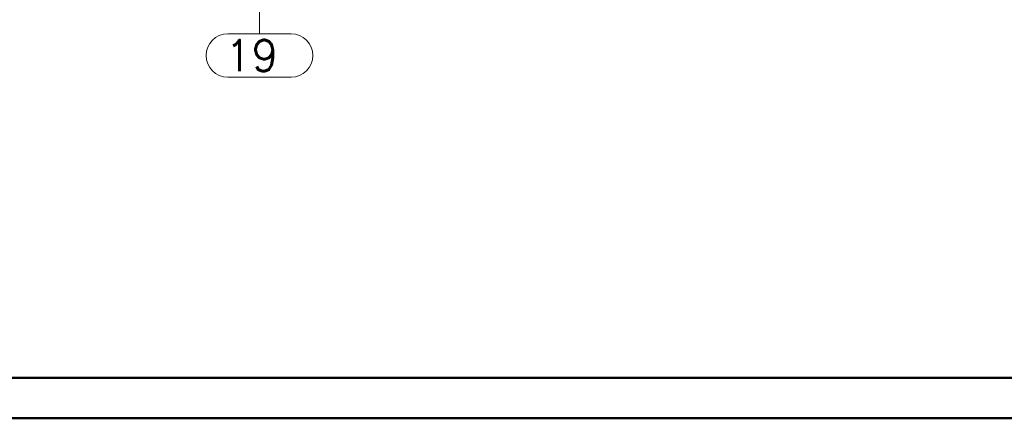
# Paper-space layout 'Layout1' of a CAD drawing. Extents: x -2 to 1677, y -36 to 422.
# Tile 2 of 100: x 80 to 238, y 0 to 64. Entities that reach past the tile are written whole.
import ezdxf
from ezdxf.enums import TextEntityAlignment as Align

# ---------------------------------------------------------------- set-up
doc = ezdxf.new("R2010")
doc.units = 0
doc.linetypes.add('ACAD_ISO04W100', pattern=[30.5, 24, -3, 0.5, -3])
doc.linetypes.add('HP_01_CER_B', pattern=[8, 5, -1, 1, -1])
doc.layers.get('DEFPOINTS').update_dxf_attribs({"color": 132, "linetype": 'CONTINUOUS'})
doc.layers.add('RAMECEK_HP', color=251, linetype='CONTINUOUS')
doc.layers.add('SS_1.ET-HALA_TaO-RASTR', color=7, linetype='HP_01_CER_B', lineweight=13)
doc.styles.add('ROMANS', font='romans.shx', dxfattribs={"width": 0.8})
doc.styles.add('romans.shx', font='romans.shx', dxfattribs={"height": 5})

# ---------------------------------------------------------------- blocks, each defined once
blk = doc.blocks.new('*U6')
at = {"layer": 'RAMECEK_HP', "lineweight": 35, "const_width": 0.35}
for points in [[(0, 420), (0, 0), (1485, 0), (1485, 420)], [(6.5, 413.5), (6.5, 6.5), (1478.5, 6.5), (1478.5, 413.5)]]:
    blk.add_lwpolyline(points, close=True, dxfattribs=at)
at = {"layer": 'DEFPOINTS', "style": 'ROMANS', "width": 0.8}
blk.add_attdef('TISK', text='', height=10, dxfattribs=at).set_placement((1485, -33), align=Align.RIGHT)

psp = doc.layouts.get("Layout1")

# ---------------------------------------------------------------- linework, layer by layer
at = {"layer": 'SS_1.ET-HALA_TaO-RASTR', "linetype": 'ACAD_ISO04W100', "ltscale": 0.25}
psp.add_line((118.2708, 66.9638), (118.2708, 61.9638), dxfattribs=at)
at = {"layer": 'SS_1.ET-HALA_TaO-RASTR', "linetype": 'Continuous', "ltscale": 0.25}
for p, q in [((123.378, 61.9638), (113.1637, 61.9638)), ((113.1637, 54.9638), (123.378, 54.9638))]:
    psp.add_line(p, q, dxfattribs=at)
for centre, start, end in [((113.1637, 58.4638), 90, 270), ((123.378, 58.4638), 270, 90)]:
    psp.add_arc(centre, 3.5, start, end, dxfattribs=at)

# ---------------------------------------------------------------- block references
at = {"layer": 'RAMECEK_HP'}
psp.add_blockref('*U6', (0, 0), dxfattribs=at)

# ---------------------------------------------------------------- texts
at = {"layer": 'SS_1.ET-HALA_TaO-RASTR', "color": 7, "style": 'romans.shx'}
psp.add_text('19', height=5, dxfattribs=at).set_placement((112.7248, 55.9638))

doc.saveas('drawing.dxf')
